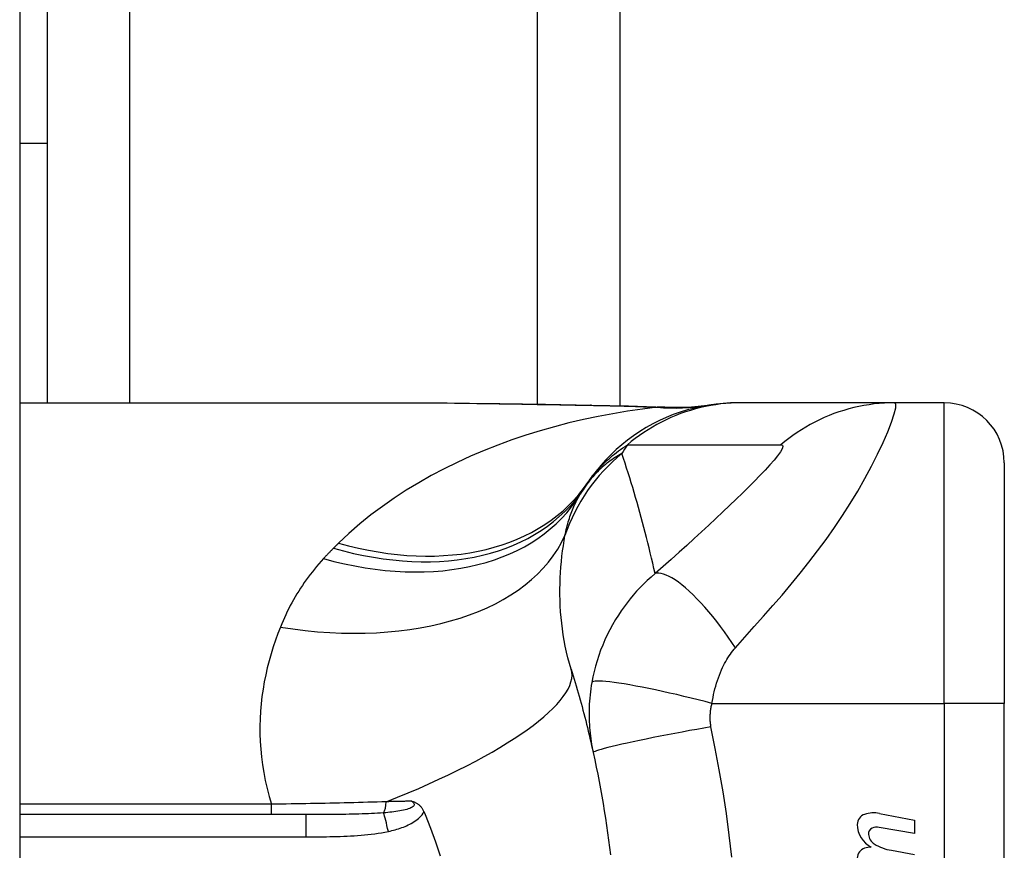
# Model space of a CAD drawing. Header units: inches. Extents: x 6 to 216, y 11 to 118.
# Tile 203 of 212: x 102.211 to 102.855, y 75.62 to 76.164. Entities that reach past the tile are written whole.
import ezdxf

# ---------------------------------------------------------------- set-up
doc = ezdxf.new("R2010")
doc.units = ezdxf.units.IN
doc.header["$MEASUREMENT"] = 0
doc.layers.add('Visible Edges(ANSI)', color=7, linetype='Continuous', lineweight=25)
doc.layers.add('Visible Tangent Edges(ANSI)', color=7, linetype='Continuous', lineweight=25)

msp = doc.modelspace()

# ---------------------------------------------------------------- linework, layer by layer
at = {"layer": 'Visible Edges(ANSI)'}
for p, q in [((102.21054, 79.61773), (102.21054, 20.13673)), ((102.60354, 77.77523), (102.60354, 75.91078)), ((102.22854, 76.20774), (102.22854, 76.08274)), ((102.21054, 76.08274), (102.22854, 76.08274)), ((102.22854, 76.08274), (102.22854, 75.91259)), ((102.21054, 75.91259), (102.46649, 75.91259)), ((102.68309, 75.91259), (102.68067, 75.91259)), ((102.78351, 75.91259), (102.68309, 75.91259)), ((102.81605, 75.91259), (102.78351, 75.91259)), ((102.85542, 75.87322), (102.85542, 75.71574)), ((102.85542, 75.34172), (102.85542, 75.71574)), ((102.39793, 75.6429), (102.21054, 75.6429)), ((102.77366, 75.64369), (102.79652, 75.63925)), ((102.79652, 75.63925), (102.79652, 75.63045)), ((102.79652, 75.63045), (102.77352, 75.63451)), ((102.78152, 75.6195), (102.79652, 75.61686))]:
    msp.add_line(p, q, dxfattribs=at)
at = {"layer": 'Visible Edges(ANSI)', "flags": 128}
for points in [[(102.46649, 75.91259), (102.4955, 75.91245), (102.525, 75.91208), (102.55489, 75.91161), (102.58506, 75.91113)], [(102.68067, 75.91259), (102.67602, 75.9125), (102.67134, 75.91222), (102.66664, 75.91175), (102.66192, 75.91109), (102.6572, 75.91024), (102.6525, 75.90918), (102.64782, 75.90793), (102.64317, 75.90648), (102.63857, 75.90483), (102.63403, 75.90299), (102.62956, 75.90096), (102.62518, 75.89875), (102.6209, 75.89635), (102.61672, 75.89378), (102.61265, 75.89104), (102.60872, 75.88815), (102.60492, 75.8851), (102.60127, 75.88192), (102.59776, 75.8786), (102.59442, 75.87517), (102.59123, 75.87163), (102.58822, 75.86799), (102.58537, 75.86426), (102.5827, 75.86046)], [(102.58506, 75.91113), (102.60937, 75.91063), (102.63317, 75.90979)], [(102.63317, 75.90979), (102.64834, 75.90983), (102.66346, 75.91133)], [(102.57173, 75.73823), (102.57241, 75.73603), (102.57308, 75.73381), (102.57375, 75.7316), (102.57441, 75.72937), (102.57507, 75.72714), (102.57571, 75.7249), (102.57635, 75.72266), (102.57699, 75.72041), (102.57762, 75.71815), (102.57824, 75.71588), (102.57885, 75.71361), (102.57946, 75.71133), (102.58006, 75.70905), (102.58065, 75.70676), (102.58123, 75.70446), (102.58181, 75.70215), (102.58239, 75.69984), (102.58295, 75.69752), (102.58351, 75.6952), (102.58406, 75.69287), (102.5846, 75.69053), (102.58514, 75.68818), (102.58567, 75.68583), (102.58619, 75.68347)], [(102.58619, 75.68347), (102.58721, 75.67875), (102.5882, 75.67401), (102.58915, 75.66927), (102.59008, 75.66451), (102.59097, 75.65975), (102.59183, 75.65498), (102.59265, 75.6502), (102.59344, 75.64541), (102.5942, 75.64062), (102.59493, 75.63582), (102.59563, 75.63101), (102.59629, 75.6262), (102.59692, 75.62138), (102.59752, 75.61656)], [(102.46738, 75.65166), (102.46776, 75.65154), (102.46814, 75.65142), (102.46852, 75.65128), (102.46889, 75.65114), (102.46927, 75.65098), (102.46964, 75.65081), (102.47002, 75.65063), (102.47039, 75.65043), (102.47076, 75.65021), (102.47113, 75.64997), (102.47149, 75.64971), (102.47186, 75.64943), (102.47221, 75.64913), (102.47257, 75.6488), (102.47291, 75.64845), (102.47324, 75.64809), (102.47355, 75.64771), (102.47385, 75.64731), (102.47414, 75.64691), (102.4744, 75.64649), (102.47466, 75.64606), (102.4749, 75.64561), (102.47512, 75.64516), (102.47533, 75.64469)], [(102.47533, 75.64469), (102.47536, 75.64462), (102.47539, 75.64455), (102.47543, 75.64447), (102.47546, 75.6444), (102.47549, 75.64432), (102.47552, 75.64425), (102.47555, 75.64417), (102.47558, 75.6441), (102.47562, 75.64402), (102.47565, 75.64395), (102.47568, 75.64387), (102.47571, 75.6438), (102.47574, 75.64373), (102.47578, 75.64365), (102.47581, 75.64358), (102.47584, 75.6435), (102.47587, 75.64343), (102.4759, 75.64335), (102.47593, 75.64328), (102.47596, 75.6432), (102.476, 75.64313), (102.47603, 75.64305), (102.47606, 75.64298), (102.47609, 75.6429)], [(102.47609, 75.6429), (102.47966, 75.63402), (102.48293, 75.62498), (102.4859, 75.6158)]]:
    msp.add_lwpolyline(points, dxfattribs=at)
at = {"layer": 'Visible Edges(ANSI)'}
for centre, radius, start, end in [((102.81605, 75.87322), 0.03937, 0, 90), ((103.07522, 75.52873), 0.59381, 146.03787, 146.47918), ((102.67863, 75.79143), 0.11811, 146.47918, 148.69993), ((102.76614, 75.63642), 0.007, 108.47479, 179.6788), ((102.77, 75.62485), 0.0192, 79, 108.47479), ((102.77551, 75.63636), 0.01637, 179.6788, 243.95078), ((102.77041, 75.63028), 0.004, 113.54875, 186.10268), ((102.77209, 75.62643), 0.0082, 79.9922, 113.54875), ((102.77479, 75.63075), 0.0084, 186.10268, 237.60833), ((102.76589, 75.61439), 0.00676, 106.9928, 179.47765), ((102.76953, 75.60249), 0.0192, 93.6169, 106.9928), ((102.78646, 75.6501), 0.031, 238.55841, 260.82565)]:
    msp.add_arc(centre, radius, start, end, dxfattribs=at)
at = {"layer": 'Visible Tangent Edges(ANSI)'}
for p, q in [((102.54969, 75.9117), (102.54969, 77.74655)), ((102.28239, 77.67067), (102.28239, 75.91259)), ((102.81605, 75.71574), (102.81605, 75.91259)), ((102.66397, 75.71574), (102.81605, 75.71574)), ((102.81605, 75.71574), (102.81605, 75.34172)), ((102.85542, 75.71574), (102.81605, 75.71574)), ((102.37549, 75.64965), (102.21054, 75.64965)), ((102.37549, 75.6429), (102.37549, 75.64965)), ((102.39793, 75.6429), (102.39793, 75.62833)), ((102.21054, 75.62833), (102.39793, 75.62833))]:
    msp.add_line(p, q, dxfattribs=at)
at = {"layer": 'Visible Tangent Edges(ANSI)', "flags": 128}
for points in [[(102.6281, 75.90967), (102.61838, 75.90848), (102.60867, 75.90708), (102.59899, 75.90547), (102.58935, 75.90365), (102.57976, 75.90161), (102.57023, 75.89937), (102.56076, 75.89691), (102.55136, 75.89424), (102.54206, 75.89134), (102.53285, 75.88824), (102.52374, 75.88491), (102.51475, 75.88136), (102.50589, 75.87759), (102.49716, 75.8736), (102.48857, 75.86938), (102.48013, 75.86494), (102.47186, 75.86026), (102.46374, 75.85534), (102.4558, 75.85017), (102.44806, 75.84477), (102.44054, 75.83912), (102.43325, 75.83322), (102.42621, 75.82708), (102.41943, 75.8207)], [(102.46649, 75.91259), (102.47126, 75.91258), (102.47605, 75.91257), (102.48085, 75.91254), (102.48567, 75.91251), (102.4905, 75.91247), (102.49534, 75.91242), (102.5002, 75.91237), (102.50507, 75.91231), (102.50996, 75.91224), (102.51485, 75.91217), (102.51976, 75.91209), (102.52468, 75.91202), (102.52961, 75.91193), (102.53455, 75.91185), (102.5395, 75.91176), (102.54446, 75.91167), (102.54943, 75.91158), (102.55441, 75.91149), (102.5594, 75.9114), (102.5644, 75.91131), (102.5694, 75.91123), (102.57442, 75.91114), (102.57944, 75.91105), (102.58447, 75.91097)], [(102.58506, 75.91113), (102.58504, 75.91113), (102.58501, 75.91113), (102.58499, 75.91113), (102.58496, 75.91112), (102.58494, 75.91112), (102.58491, 75.91112), (102.58489, 75.91112), (102.58486, 75.91111), (102.58484, 75.91111), (102.58481, 75.9111), (102.58479, 75.9111), (102.58477, 75.91109), (102.58474, 75.91108), (102.58472, 75.91107), (102.58469, 75.91107), (102.58467, 75.91106), (102.58464, 75.91105), (102.58462, 75.91104), (102.5846, 75.91103), (102.58457, 75.91102), (102.58455, 75.911), (102.58452, 75.91099), (102.5845, 75.91098), (102.58447, 75.91097)], [(102.58447, 75.91097), (102.58632, 75.91093), (102.58817, 75.9109), (102.59002, 75.91087), (102.59186, 75.91083), (102.5937, 75.91079), (102.59554, 75.91075), (102.59738, 75.91071), (102.59921, 75.91067), (102.60104, 75.91062), (102.60287, 75.91057), (102.60469, 75.91052), (102.60651, 75.91047), (102.60833, 75.91042), (102.61015, 75.91036), (102.61196, 75.9103), (102.61377, 75.91024), (102.61557, 75.91018), (102.61737, 75.91011), (102.61917, 75.91005), (102.62096, 75.90998), (102.62275, 75.9099), (102.62454, 75.90983), (102.62632, 75.90975), (102.6281, 75.90967)], [(102.68309, 75.91259), (102.67977, 75.91254), (102.67645, 75.9124), (102.67311, 75.91215), (102.66978, 75.91181), (102.66644, 75.91137), (102.6631, 75.91083), (102.65978, 75.91018), (102.65646, 75.90944), (102.65317, 75.9086), (102.64989, 75.90766), (102.64664, 75.90662), (102.64342, 75.90548), (102.64024, 75.90425), (102.63709, 75.90292), (102.63399, 75.90151), (102.63093, 75.9), (102.62792, 75.8984), (102.62497, 75.89672), (102.62207, 75.89496), (102.61923, 75.89312), (102.61645, 75.8912), (102.61374, 75.88921), (102.6111, 75.88715), (102.60853, 75.88502)], [(102.63108, 75.90977), (102.63101, 75.90976), (102.63094, 75.90976), (102.63086, 75.90975), (102.63078, 75.90975), (102.63069, 75.90975), (102.63059, 75.90974), (102.6305, 75.90974), (102.63039, 75.90973), (102.63028, 75.90973), (102.63017, 75.90973), (102.63005, 75.90972), (102.62993, 75.90972), (102.6298, 75.90971), (102.62967, 75.90971), (102.62953, 75.90971), (102.62939, 75.9097), (102.62924, 75.9097), (102.62909, 75.90969), (102.62894, 75.90969), (102.62878, 75.90969), (102.62861, 75.90968), (102.62845, 75.90968), (102.62828, 75.90967), (102.6281, 75.90967)], [(102.63317, 75.90979), (102.63308, 75.90979), (102.63299, 75.90979), (102.6329, 75.9098), (102.63282, 75.9098), (102.63273, 75.9098), (102.63264, 75.9098), (102.63255, 75.9098), (102.63247, 75.9098), (102.63238, 75.90981), (102.63229, 75.90981), (102.63221, 75.90981), (102.63212, 75.9098), (102.63203, 75.9098), (102.63195, 75.9098), (102.63186, 75.9098), (102.63177, 75.9098), (102.63168, 75.9098), (102.6316, 75.90979), (102.63151, 75.90979), (102.63142, 75.90978), (102.63134, 75.90978), (102.63125, 75.90978), (102.63116, 75.90977), (102.63108, 75.90977)], [(102.67938, 75.7522), (102.68552, 75.75907), (102.69169, 75.766), (102.6978, 75.77288), (102.70384, 75.77977), (102.70983, 75.78671), (102.71577, 75.79375), (102.72164, 75.80091), (102.72742, 75.80819), (102.73311, 75.81561), (102.73868, 75.82317), (102.74412, 75.83088), (102.7494, 75.83874), (102.75451, 75.84672), (102.75942, 75.8548), (102.76408, 75.86292), (102.76845, 75.871), (102.77247, 75.87893), (102.77606, 75.88654), (102.77914, 75.89365), (102.7816, 75.89999), (102.78334, 75.9053), (102.78427, 75.90929), (102.78433, 75.91176), (102.78351, 75.91259)], [(102.78351, 75.91259), (102.7802, 75.91254), (102.77687, 75.9124), (102.77353, 75.91215), (102.77019, 75.91181), (102.76685, 75.91137), (102.76352, 75.91083), (102.76019, 75.91019), (102.75688, 75.90944), (102.75358, 75.9086), (102.75031, 75.90766), (102.74707, 75.90663), (102.74385, 75.90549), (102.74067, 75.90426), (102.73753, 75.90294), (102.73443, 75.90152), (102.73137, 75.90001), (102.72837, 75.89842), (102.72542, 75.89674), (102.72253, 75.89498), (102.7197, 75.89314), (102.71694, 75.89122), (102.71424, 75.88924), (102.71161, 75.88718), (102.70905, 75.88505)], [(102.5827, 75.86046), (102.58343, 75.86152), (102.58418, 75.86257), (102.58496, 75.86362), (102.58576, 75.86467), (102.58659, 75.86571), (102.58745, 75.86675), (102.58833, 75.86779), (102.58924, 75.86882), (102.59018, 75.86985), (102.59116, 75.87088), (102.59216, 75.87191), (102.5932, 75.87294), (102.59427, 75.87396), (102.59537, 75.87498), (102.59651, 75.876), (102.59768, 75.87701), (102.5989, 75.87802), (102.60015, 75.87903), (102.60144, 75.88004), (102.60277, 75.88104), (102.60414, 75.88204), (102.60556, 75.88304), (102.60702, 75.88403), (102.60853, 75.88502)], [(102.60853, 75.88502), (102.61273, 75.88502), (102.61693, 75.88502), (102.62111, 75.88502), (102.6253, 75.88502), (102.62948, 75.88502), (102.63367, 75.88502), (102.63785, 75.88502), (102.64204, 75.88502), (102.64623, 75.88502), (102.65041, 75.88502), (102.6546, 75.88502), (102.65878, 75.88502), (102.66297, 75.88502), (102.66715, 75.88502), (102.67134, 75.88502), (102.67552, 75.88502), (102.67971, 75.88502), (102.6839, 75.88502), (102.68808, 75.88502), (102.69227, 75.88502), (102.69646, 75.88502), (102.70065, 75.88502), (102.70482, 75.885), (102.70905, 75.88505)], [(102.70905, 75.88505), (102.71009, 75.8848), (102.71038, 75.88393), (102.70991, 75.88245), (102.70874, 75.88044), (102.70695, 75.87796), (102.70463, 75.8751), (102.70189, 75.87195), (102.69878, 75.86856), (102.69539, 75.86498), (102.69176, 75.86125), (102.68793, 75.8574), (102.68393, 75.85344), (102.67978, 75.8494), (102.6755, 75.84527), (102.67109, 75.84108), (102.66657, 75.83682), (102.66193, 75.83249), (102.6572, 75.82811), (102.65236, 75.82368), (102.64744, 75.8192), (102.64242, 75.81467), (102.63728, 75.81007), (102.63201, 75.8054), (102.6267, 75.80072)], [(102.60496, 75.87935), (102.60386, 75.87874), (102.60275, 75.87811), (102.60166, 75.87746), (102.60057, 75.87678), (102.59948, 75.87607), (102.5984, 75.87534), (102.59732, 75.87458), (102.59625, 75.87379), (102.59518, 75.87297), (102.59412, 75.87213), (102.59307, 75.87125), (102.59202, 75.87034), (102.59098, 75.8694), (102.58995, 75.86843), (102.58893, 75.86742), (102.58791, 75.86638), (102.58691, 75.86531), (102.58591, 75.8642), (102.58492, 75.86304), (102.58395, 75.86185), (102.58298, 75.86062), (102.58203, 75.85934), (102.58109, 75.85802), (102.58016, 75.85666)], [(102.6267, 75.80072), (102.62594, 75.80412), (102.62516, 75.8075), (102.62438, 75.81087), (102.62358, 75.81424), (102.62277, 75.81759), (102.62195, 75.82093), (102.62111, 75.82427), (102.62026, 75.82759), (102.6194, 75.8309), (102.61852, 75.8342), (102.61763, 75.83749), (102.61673, 75.84077), (102.61582, 75.84404), (102.61489, 75.8473), (102.61396, 75.85055), (102.61301, 75.85379), (102.61204, 75.85702), (102.61107, 75.86024), (102.61008, 75.86345), (102.60908, 75.86665), (102.60807, 75.86984), (102.60704, 75.87302), (102.60601, 75.87619), (102.60496, 75.87935)], [(102.56768, 75.82574), (102.56795, 75.82704), (102.56823, 75.82832), (102.56853, 75.8296), (102.56883, 75.83085), (102.56915, 75.83209), (102.56948, 75.83332), (102.56983, 75.83453), (102.57019, 75.83572), (102.57056, 75.8369), (102.57094, 75.83807), (102.57134, 75.83922), (102.57175, 75.84035), (102.57218, 75.84147), (102.57261, 75.84258), (102.57306, 75.84366), (102.57353, 75.84474), (102.574, 75.8458), (102.57449, 75.84684), (102.575, 75.84787), (102.57551, 75.84889), (102.57604, 75.84988), (102.57658, 75.85087), (102.57714, 75.85184), (102.57771, 75.85279)], [(102.57173, 75.73823), (102.57064, 75.74192), (102.56963, 75.74564), (102.56872, 75.74938), (102.5679, 75.75314), (102.56717, 75.75692), (102.56653, 75.7607), (102.56598, 75.76448), (102.56551, 75.76827), (102.56513, 75.77203), (102.56482, 75.77578), (102.5646, 75.77952), (102.56445, 75.78323), (102.56438, 75.78692), (102.56438, 75.7906), (102.56444, 75.79424), (102.56457, 75.79787), (102.56477, 75.80147), (102.56502, 75.80504), (102.56533, 75.80858), (102.5657, 75.81209), (102.56612, 75.81556), (102.5666, 75.81899), (102.56712, 75.82239), (102.56768, 75.82574)], [(102.41943, 75.8207), (102.41929, 75.82056), (102.41915, 75.82042), (102.41901, 75.82029), (102.41887, 75.82015), (102.41873, 75.82001), (102.41859, 75.81987), (102.41845, 75.81973), (102.41831, 75.81959), (102.41817, 75.81945), (102.41802, 75.81931), (102.41788, 75.81917), (102.41774, 75.81903), (102.4176, 75.81889), (102.41746, 75.81875), (102.41732, 75.81861), (102.41718, 75.81848), (102.41704, 75.81834), (102.4169, 75.8182), (102.41676, 75.81806), (102.41662, 75.81791), (102.41647, 75.81777), (102.41633, 75.81763), (102.41619, 75.81749), (102.41605, 75.81735)], [(102.41605, 75.81735), (102.41577, 75.81707), (102.4155, 75.8168), (102.41522, 75.81652), (102.41494, 75.81624), (102.41466, 75.81596), (102.41439, 75.81567), (102.41411, 75.81539), (102.41384, 75.81511), (102.41356, 75.81483), (102.41329, 75.81455), (102.41301, 75.81426), (102.41274, 75.81398), (102.41247, 75.8137), (102.4122, 75.81341), (102.41193, 75.81313), (102.41166, 75.81284), (102.41139, 75.81255), (102.41112, 75.81227), (102.41085, 75.81198), (102.41058, 75.81169), (102.41031, 75.81141), (102.41004, 75.81112), (102.40978, 75.81083), (102.40951, 75.81054)], [(102.40951, 75.81054), (102.40799, 75.80886), (102.4065, 75.80717), (102.40504, 75.80545), (102.40361, 75.80372), (102.40222, 75.80197), (102.40085, 75.80021), (102.39951, 75.79843), (102.39821, 75.79663), (102.39693, 75.79481), (102.39569, 75.79298), (102.39447, 75.79114), (102.39328, 75.78927), (102.39213, 75.7874), (102.391, 75.7855), (102.3899, 75.78359), (102.38883, 75.78167), (102.38779, 75.77973), (102.38678, 75.77778), (102.38579, 75.77581), (102.38484, 75.77382), (102.38391, 75.77182), (102.38301, 75.76981), (102.38214, 75.76778), (102.3813, 75.76574)], [(102.6267, 75.80072), (102.62409, 75.7985), (102.62158, 75.79622), (102.61916, 75.7939), (102.61683, 75.79153), (102.61458, 75.78912), (102.61241, 75.78667), (102.61032, 75.78417), (102.6083, 75.78162), (102.60636, 75.77902), (102.60449, 75.77637), (102.60265, 75.77361), (102.60075, 75.77057), (102.59883, 75.76728), (102.59703, 75.76398), (102.59538, 75.76068), (102.59382, 75.75734), (102.59237, 75.75395), (102.59102, 75.75052), (102.58979, 75.74706), (102.58866, 75.74357), (102.58765, 75.74006), (102.58674, 75.73654), (102.58595, 75.73301), (102.58527, 75.72948)], [(102.67938, 75.7522), (102.67702, 75.75568), (102.6746, 75.75915), (102.67213, 75.76259), (102.6696, 75.76598), (102.66704, 75.7693), (102.66445, 75.77254), (102.66184, 75.77567), (102.65924, 75.77869), (102.65664, 75.78156), (102.65407, 75.78428), (102.65153, 75.78683), (102.64904, 75.78919), (102.64662, 75.79135), (102.64427, 75.7933), (102.642, 75.79504), (102.63983, 75.79656), (102.63776, 75.79785), (102.63581, 75.79892), (102.63397, 75.79975), (102.63226, 75.80037), (102.63068, 75.80077), (102.62922, 75.80095), (102.62789, 75.80093), (102.6267, 75.80072)], [(102.3813, 75.76574), (102.37962, 75.76145), (102.37804, 75.7571), (102.37655, 75.75268), (102.37516, 75.74821), (102.37388, 75.74368), (102.37271, 75.7391), (102.37166, 75.73447), (102.37072, 75.72978), (102.36991, 75.72505), (102.36922, 75.72028), (102.36867, 75.71546), (102.36826, 75.7106), (102.36799, 75.7057), (102.36786, 75.70076), (102.36788, 75.69578), (102.36805, 75.69076), (102.36838, 75.68571), (102.36888, 75.68063), (102.36954, 75.67551), (102.37038, 75.67036), (102.37139, 75.66519), (102.37257, 75.66001), (102.37394, 75.65483), (102.37549, 75.64965)], [(102.66397, 75.71574), (102.66429, 75.71766), (102.66464, 75.71958), (102.66504, 75.72148), (102.66547, 75.72337), (102.66593, 75.72524), (102.66643, 75.72709), (102.66697, 75.72891), (102.66754, 75.7307), (102.66815, 75.73246), (102.66878, 75.73418), (102.66945, 75.7359), (102.67017, 75.7376), (102.67088, 75.73916), (102.67156, 75.74055), (102.67225, 75.74187), (102.67296, 75.74316), (102.67369, 75.74441), (102.67444, 75.74563), (102.67522, 75.74681), (102.67601, 75.74796), (102.67682, 75.74907), (102.67765, 75.75015), (102.6785, 75.75119), (102.67938, 75.7522)], [(102.58527, 75.72948), (102.58492, 75.7274), (102.58461, 75.72534), (102.58434, 75.72329), (102.5841, 75.72127), (102.58391, 75.71925), (102.58375, 75.71722), (102.58362, 75.71518), (102.58353, 75.71319), (102.58347, 75.71125), (102.58345, 75.70933), (102.58345, 75.70742), (102.58349, 75.70554), (102.58356, 75.70367), (102.58365, 75.70181), (102.58378, 75.69995), (102.58393, 75.69809), (102.58411, 75.69624), (102.58433, 75.6944), (102.58457, 75.69256), (102.58483, 75.69073), (102.58513, 75.6889), (102.58546, 75.68709), (102.58581, 75.68528), (102.58619, 75.68347)], [(102.66397, 75.71574), (102.65947, 75.7169), (102.65489, 75.71806), (102.65024, 75.71921), (102.64555, 75.72034), (102.64084, 75.72145), (102.63616, 75.72252), (102.63152, 75.72355), (102.62695, 75.72454), (102.62251, 75.72546), (102.6182, 75.72632), (102.61408, 75.7271), (102.61016, 75.72781), (102.60647, 75.72843), (102.60304, 75.72896), (102.59989, 75.72941), (102.59703, 75.72976), (102.59447, 75.73002), (102.59223, 75.73019), (102.5903, 75.73027), (102.58869, 75.73027), (102.58739, 75.73018), (102.5864, 75.73001), (102.58569, 75.72978), (102.58527, 75.72948)], [(102.66331, 75.70041), (102.66321, 75.70102), (102.66311, 75.70163), (102.66303, 75.70225), (102.66296, 75.70287), (102.66291, 75.70349), (102.66286, 75.70411), (102.66282, 75.70473), (102.6628, 75.70535), (102.66278, 75.70598), (102.66278, 75.7066), (102.66279, 75.70723), (102.6628, 75.70785), (102.66283, 75.70848), (102.66288, 75.70912), (102.66293, 75.70976), (102.66299, 75.7104), (102.66307, 75.71106), (102.66316, 75.71173), (102.66326, 75.7124), (102.66338, 75.71306), (102.66351, 75.71373), (102.66365, 75.71439), (102.6638, 75.71507), (102.66397, 75.71574)], [(102.66331, 75.70041), (102.65867, 75.69958), (102.65395, 75.69873), (102.64917, 75.69786), (102.64435, 75.69697), (102.63952, 75.69606), (102.63472, 75.69514), (102.62999, 75.69421), (102.62535, 75.69329), (102.62085, 75.69238), (102.61652, 75.69149), (102.61239, 75.69061), (102.60849, 75.68977), (102.60486, 75.68896), (102.60152, 75.68819), (102.59849, 75.68747), (102.59579, 75.6868), (102.59342, 75.68618), (102.5914, 75.68562), (102.58971, 75.68512), (102.58837, 75.68467), (102.58736, 75.68429), (102.58667, 75.68396), (102.58629, 75.68369), (102.58619, 75.68347)], [(102.67693, 75.61505), (102.67528, 75.62937), (102.67336, 75.64365), (102.67119, 75.6579), (102.66875, 75.67211), (102.66606, 75.68627), (102.66331, 75.70041)], [(102.45063, 75.65132), (102.44764, 75.65122), (102.44462, 75.65113), (102.44159, 75.65103), (102.43855, 75.65094), (102.43549, 75.65086), (102.43242, 75.65077), (102.42934, 75.65069), (102.42624, 75.65061), (102.42313, 75.65053), (102.42001, 75.65045), (102.41688, 75.65038), (102.41374, 75.65031), (102.4106, 75.65024), (102.40744, 75.65018), (102.40427, 75.65011), (102.40109, 75.65005), (102.39791, 75.64999), (102.39472, 75.64994), (102.39152, 75.64988), (102.38832, 75.64983), (102.38511, 75.64978), (102.38191, 75.64973), (102.3787, 75.64969), (102.37549, 75.64965)], [(102.46738, 75.65166), (102.46799, 75.65119), (102.46846, 75.65069), (102.46878, 75.65019), (102.46891, 75.64967), (102.46884, 75.64916), (102.46858, 75.64867), (102.46814, 75.6482), (102.46755, 75.64775), (102.46682, 75.64734), (102.46597, 75.64697), (102.46503, 75.64662), (102.46402, 75.6463), (102.46295, 75.64601), (102.46183, 75.64575), (102.46066, 75.64551), (102.45945, 75.64528), (102.45821, 75.64508), (102.45694, 75.64489), (102.45564, 75.64471), (102.45432, 75.64455), (102.45297, 75.6444), (102.45161, 75.64427), (102.45024, 75.64414), (102.44886, 75.64403)], [(102.46738, 75.65166), (102.46669, 75.65165), (102.466, 75.65163), (102.46531, 75.65162), (102.46462, 75.65161), (102.46393, 75.65159), (102.46323, 75.65158), (102.46254, 75.65156), (102.46185, 75.65155), (102.46115, 75.65154), (102.46045, 75.65152), (102.45976, 75.65151), (102.45906, 75.65149), (102.45836, 75.65148), (102.45766, 75.65146), (102.45696, 75.65145), (102.45626, 75.65144), (102.45556, 75.65142), (102.45486, 75.65141), (102.45416, 75.65139), (102.45345, 75.65138), (102.45275, 75.65136), (102.45204, 75.65135), (102.45134, 75.65133), (102.45063, 75.65132)], [(102.45199, 75.63188), (102.4531, 75.63213), (102.45421, 75.6324), (102.45531, 75.63268), (102.45641, 75.63298), (102.45751, 75.6333), (102.45861, 75.63363), (102.4597, 75.63399), (102.46078, 75.63437), (102.46185, 75.63476), (102.46291, 75.63519), (102.46395, 75.63563), (102.46499, 75.63611), (102.46601, 75.63661), (102.46701, 75.63714), (102.46799, 75.63771), (102.46895, 75.63831), (102.46989, 75.63894), (102.4708, 75.63962), (102.47168, 75.64035), (102.47252, 75.64112), (102.47332, 75.64194), (102.47406, 75.64281), (102.47473, 75.64373), (102.47533, 75.64469)], [(102.44886, 75.64403), (102.44691, 75.64388), (102.44493, 75.64375), (102.44294, 75.64363), (102.44092, 75.64353), (102.43889, 75.64344), (102.43684, 75.64336), (102.43477, 75.64329), (102.43269, 75.64323), (102.4306, 75.64317), (102.42849, 75.64312), (102.42638, 75.64308), (102.42425, 75.64305), (102.42211, 75.64302), (102.41995, 75.64299), (102.41779, 75.64297), (102.41562, 75.64295), (102.41344, 75.64294), (102.41125, 75.64293), (102.40905, 75.64292), (102.40684, 75.64291), (102.40462, 75.64291), (102.4024, 75.64291), (102.40017, 75.6429), (102.39793, 75.6429)], [(102.39793, 75.62833), (102.40019, 75.62833), (102.40245, 75.62833), (102.40471, 75.62834), (102.40697, 75.62835), (102.40924, 75.62837), (102.4115, 75.6284), (102.41376, 75.62844), (102.41602, 75.62848), (102.41828, 75.62853), (102.42053, 75.6286), (102.42279, 75.62868), (102.42505, 75.62878), (102.42731, 75.62889), (102.42957, 75.62902), (102.43182, 75.62917), (102.43408, 75.62934), (102.43634, 75.62954), (102.43859, 75.62977), (102.44084, 75.63002), (102.44309, 75.63031), (102.44533, 75.63064), (102.44756, 75.63101), (102.44978, 75.63142), (102.45199, 75.63188)]]:
    msp.add_lwpolyline(points, dxfattribs=at)
at = {"layer": 'Visible Tangent Edges(ANSI)'}
msp.add_arc((102.97581, 75.64945), 0.43633, 147.32435, 148.20432, dxfattribs=at)
for centre, major_axis, ratio, start_param, end_param in [((102.6281, 76.10502), (0.03285, -0.19409), 0.802573, 6.07533, 6.283185), ((102.63479, 76.10608), (0.02867, -0.19475), 0.91694, 6.10346, 6.283185), ((102.67951, 75.78881), (0.11201, 0.03746), 0.992002, 1.934247, 2.496049), ((102.41943, 75.97043), (0.16327, -0.10997), 0.696909, 5.151259, 6.283185), ((102.40951, 75.95506), (0.1682, -0.10227), 0.678602, 5.103708, 6.283185), ((102.41605, 75.96537), (0.16411, -0.10871), 0.689059, 5.140584, 6.283185), ((102.3813, 75.88729), (0.19017, -0.05083), 0.604241, 4.872507, 6.187736), ((102.38374, 75.67984), (0.18799, 0.05839), 0.249251, 4.997807, 6.283185), ((102.44729, 75.65275), (0, 0.00984), 0.343453, 3.624092, 4.566988), ((102.45199, 75.62659), (0.00402, -0.01927), 0.056853, 1.836987, 2.689915)]:
    msp.add_ellipse(centre, major_axis=major_axis, ratio=ratio, start_param=start_param, end_param=end_param, dxfattribs=at)

doc.saveas('drawing.dxf')
